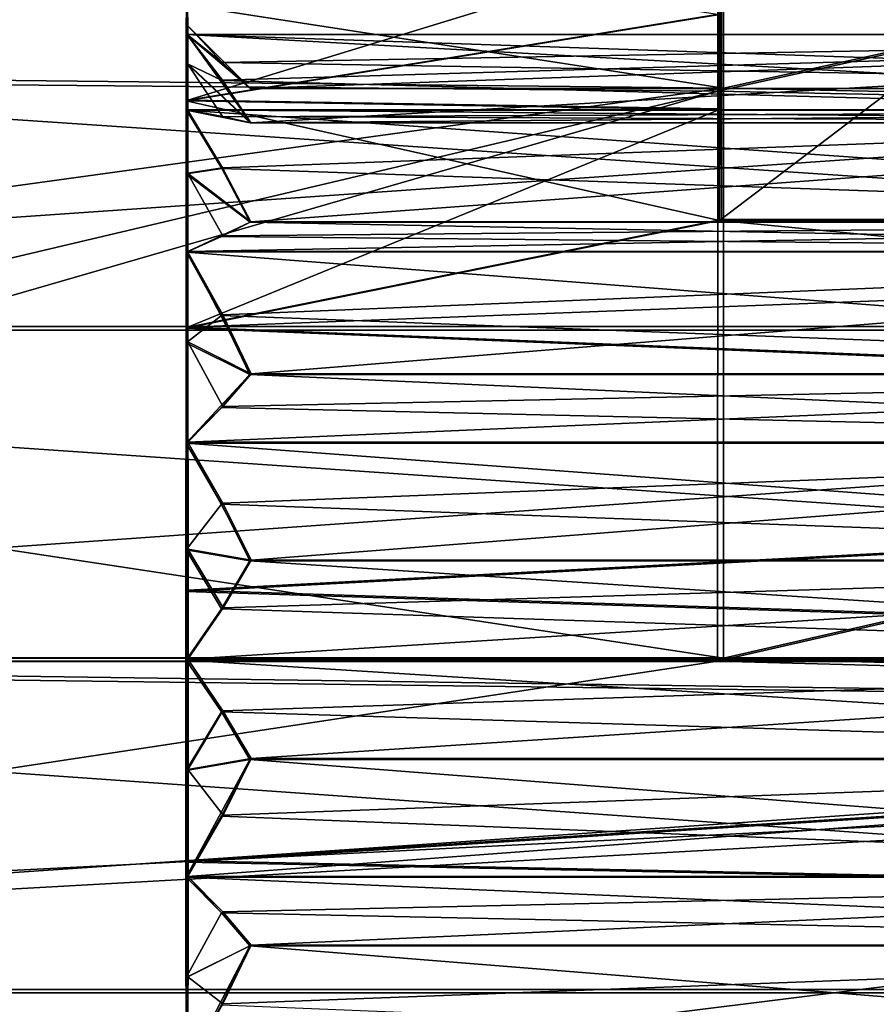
# Model space of a CAD drawing. Header units: millimetres. Extents: x -144 to 364, y -408 to 1133.
# Tile 156 of 256: x 118 to 125, y -3 to 5. Entities that reach past the tile are written whole.
import ezdxf

# ---------------------------------------------------------------- set-up
doc = ezdxf.new("R2010")
doc.units = ezdxf.units.MM
doc.header["$LTSCALE"] = 41.718519
for name, color, linetype in [('819', 7, 'CONTINUOUS'), ('820', 7, 'CONTINUOUS'), ('821', 7, 'CONTINUOUS'), ('822', 7, 'CONTINUOUS'), ('823', 7, 'CONTINUOUS'), ('825', 7, 'CONTINUOUS'), ('826', 7, 'CONTINUOUS'), ('834', 7, 'CONTINUOUS'), ('835', 7, 'CONTINUOUS'), ('836', 7, 'CONTINUOUS'), ('837', 7, 'CONTINUOUS'), ('838', 7, 'CONTINUOUS'), ('839', 7, 'CONTINUOUS'), ('840', 7, 'CONTINUOUS'), ('841', 7, 'CONTINUOUS'), ('842', 7, 'CONTINUOUS'), ('843', 7, 'CONTINUOUS'), ('844', 7, 'CONTINUOUS'), ('845', 7, 'CONTINUOUS'), ('846', 7, 'CONTINUOUS'), ('847', 7, 'CONTINUOUS'), ('848', 7, 'CONTINUOUS'), ('849', 7, 'CONTINUOUS'), ('850', 7, 'CONTINUOUS'), ('851', 7, 'CONTINUOUS'), ('852', 7, 'CONTINUOUS'), ('853', 7, 'CONTINUOUS'), ('854', 7, 'CONTINUOUS'), ('855', 7, 'CONTINUOUS'), ('856', 7, 'CONTINUOUS'), ('857', 7, 'CONTINUOUS'), ('858', 7, 'CONTINUOUS'), ('859', 7, 'CONTINUOUS'), ('866', 7, 'CONTINUOUS'), ('867', 7, 'CONTINUOUS'), ('873', 7, 'CONTINUOUS'), ('874', 7, 'CONTINUOUS'), ('965', 7, 'CONTINUOUS'), ('971', 7, 'CONTINUOUS'), ('972', 7, 'CONTINUOUS'), ('973', 7, 'CONTINUOUS'), ('974', 7, 'CONTINUOUS'), ('975', 7, 'CONTINUOUS'), ('976', 7, 'CONTINUOUS'), ('977', 7, 'CONTINUOUS'), ('978', 7, 'CONTINUOUS'), ('979', 7, 'CONTINUOUS'), ('980', 7, 'CONTINUOUS')]:
    doc.layers.add(name, color=color, linetype=linetype)

msp = doc.modelspace()

# ---------------------------------------------------------------- linework, layer by layer
at = {"layer": '819', "color": 7, "linetype": 'CONTINUOUS', "true_color": 0xaaaaaa}
for points in [[(123.645, 8.7054, 15.7555), (141.6452, 8.4533, 15.8694), (123.6471, 4.5012, 17.4288), (123.645, 8.7054, 15.7555)], [(123.605, 8.6836, -15.7662), (123.6029, 4.477, -17.4336), (141.6049, 8.4313, -15.9254), (123.605, 8.6836, -15.7662)], [(141.6452, 8.4533, 15.8694), (141.6472, 4.1295, 17.4978), (123.6471, 4.5012, 17.4288), (141.6452, 8.4533, 15.8694)], [(141.6049, 8.4313, -15.9254), (123.6029, 4.477, -17.4336), (141.6028, 4.1052, -17.5477), (141.6049, 8.4313, -15.9254)], [(141.6472, 4.1295, 17.4978), (123.6479, 0.0125, 18.0007), (123.6471, 4.5012, 17.4288), (141.6472, 4.1295, 17.4978)], [(123.6029, 4.477, -17.4336), (123.6022, -0.0125, -17.9993), (141.6028, 4.1052, -17.5477), (123.6029, 4.477, -17.4336)], [(141.6478, -0.466, 17.9718), (123.6479, 0.0125, 18.0007), (141.6472, 4.1295, 17.4978), (141.6478, -0.466, 17.9718)], [(141.6028, 4.1052, -17.5477), (123.6022, -0.0125, -17.9993), (141.6022, -0.4909, -18.0154), (141.6028, 4.1052, -17.5477)], [(104.6477, -2.337, 17.8724), (104.6479, 0.0125, 18.0248), (141.6478, -0.466, 17.9718), (104.6477, -2.337, 17.8724)], [(104.6479, 0.0125, 18.0248), (108.1479, 0.0125, 18.0203), (141.6478, -0.466, 17.9718), (104.6479, 0.0125, 18.0248)], [(108.1479, 0.0125, 18.0203), (123.6479, 0.0125, 18.0007), (141.6478, -0.466, 17.9718), (108.1479, 0.0125, 18.0203)], [(108.1022, -0.0125, -17.9796), (108.1024, -2.3618, -17.824), (123.6022, -0.0125, -17.9993), (108.1022, -0.0125, -17.9796)], [(123.6022, -0.0125, -17.9993), (108.1024, -2.3618, -17.824), (141.6022, -0.4909, -18.0154), (123.6022, -0.0125, -17.9993)], [(141.6469, -5.0305, 17.2606), (104.6477, -2.337, 17.8724), (141.6478, -0.466, 17.9718), (141.6469, -5.0305, 17.2606)], [(108.1024, -2.3618, -17.824), (108.103, -4.6708, -17.3631), (141.6022, -0.4909, -18.0154), (108.1024, -2.3618, -17.824)], [(141.6022, -0.4909, -18.0154), (108.103, -4.6708, -17.3631), (141.6031, -5.0544, -17.2979), (141.6022, -0.4909, -18.0154)], [(104.6471, -4.6467, 17.4147), (104.6477, -2.337, 17.8724), (141.6469, -5.0305, 17.2606), (104.6471, -4.6467, 17.4147)]]:
    msp.add_3dface(points, dxfattribs=at)
at = {"layer": '820', "color": 7, "linetype": 'CONTINUOUS', "true_color": 0xaaaaaa}
for points in [[(105.6504, 0.0139, 20.0235), (104.6502, -2.5968, 19.8555), (142.6745, 0.0139, 19.9766), (105.6504, 0.0139, 20.0235)], [(142.6745, 0.0139, 19.9766), (104.6502, -2.5968, 19.8555), (142.6743, -2.5968, 19.8073), (142.6745, 0.0139, 19.9766)], [(105.5999, -2.6243, -19.8035), (105.5997, -0.0139, -19.9765), (142.624, -2.6243, -19.8505), (105.5999, -2.6243, -19.8035)], [(142.624, -2.6243, -19.8505), (105.5997, -0.0139, -19.9765), (142.6238, -0.0139, -20.0234), (142.624, -2.6243, -19.8505)], [(104.6502, -2.5968, 19.8555), (104.6495, -5.1629, 19.3469), (142.6743, -2.5968, 19.8073), (104.6502, -2.5968, 19.8555)], [(142.6743, -2.5968, 19.8073), (104.6495, -5.1629, 19.3469), (142.6736, -5.163, 19.2987), (142.6743, -2.5968, 19.8073)], [(105.6005, -5.1898, -19.2914), (105.5999, -2.6243, -19.8035), (142.6246, -5.1898, -19.3383), (105.6005, -5.1898, -19.2914)], [(142.6246, -5.1898, -19.3383), (105.5999, -2.6243, -19.8035), (142.624, -2.6243, -19.8505), (142.6246, -5.1898, -19.3383)]]:
    msp.add_3dface(points, dxfattribs=at)
at = {"layer": '821', "color": 7, "linetype": 'CONTINUOUS', "true_color": 0xaaaaaa}
for points in [[(104.603, 4.6467, -17.3651), (123.605, 8.6836, -15.7662), (104.6053, 8.9892, -15.5699), (104.603, 4.6467, -17.3651)], [(108.1461, 6.8998, 16.6454), (123.645, 8.7054, 15.7555), (123.6471, 4.5012, 17.4288), (108.1461, 6.8998, 16.6454)], [(123.6029, 4.477, -17.4336), (123.605, 8.6836, -15.7662), (104.603, 4.6467, -17.3651), (123.6029, 4.477, -17.4336)], [(108.1471, 4.6708, 17.4038), (108.1461, 6.8998, 16.6454), (123.6471, 4.5012, 17.4288), (108.1471, 4.6708, 17.4038)], [(108.1477, 2.3618, 17.8647), (108.1471, 4.6708, 17.4038), (123.6471, 4.5012, 17.4288), (108.1477, 2.3618, 17.8647)], [(104.6022, -0.0125, -17.9752), (123.6029, 4.477, -17.4336), (104.603, 4.6467, -17.3651), (104.6022, -0.0125, -17.9752)], [(123.6479, 0.0125, 18.0007), (108.1477, 2.3618, 17.8647), (123.6471, 4.5012, 17.4288), (123.6479, 0.0125, 18.0007)], [(108.1022, -0.0125, -17.9796), (123.6029, 4.477, -17.4336), (104.6022, -0.0125, -17.9752), (108.1022, -0.0125, -17.9796)], [(108.1022, -0.0125, -17.9796), (123.6022, -0.0125, -17.9993), (123.6029, 4.477, -17.4336), (108.1022, -0.0125, -17.9796)], [(123.6479, 0.0125, 18.0007), (108.1479, 0.0125, 18.0203), (108.1477, 2.3618, 17.8647), (123.6479, 0.0125, 18.0007)]]:
    msp.add_3dface(points, dxfattribs=at)
at = {"layer": '822', "color": 7, "linetype": 'CONTINUOUS', "true_color": 0xaaaaaa}
for points in [[(104.5999, 2.5968, -19.8059), (104.6005, 5.163, -19.2973), (142.624, 2.5968, -19.8541), (104.5999, 2.5968, -19.8059)], [(142.624, 2.5968, -19.8541), (104.6005, 5.163, -19.2973), (142.6246, 5.163, -19.3455), (142.624, 2.5968, -19.8541)], [(105.6495, 5.1898, 19.3384), (105.6502, 2.6243, 19.8506), (142.6736, 5.1898, 19.2915), (105.6495, 5.1898, 19.3384)], [(142.6736, 5.1898, 19.2915), (105.6502, 2.6243, 19.8506), (142.6743, 2.6243, 19.8036), (142.6736, 5.1898, 19.2915)], [(142.6238, -0.0139, -20.0234), (105.5997, -0.0139, -19.9765), (104.5999, 2.5968, -19.8059), (142.6238, -0.0139, -20.0234)], [(142.6238, -0.0139, -20.0234), (104.5999, 2.5968, -19.8059), (142.624, 2.5968, -19.8541), (142.6238, -0.0139, -20.0234)], [(105.6502, 2.6243, 19.8506), (105.6504, 0.0139, 20.0235), (142.6743, 2.6243, 19.8036), (105.6502, 2.6243, 19.8506)], [(105.6504, 0.0139, 20.0235), (142.6745, 0.0139, 19.9766), (142.6743, 2.6243, 19.8036), (105.6504, 0.0139, 20.0235)]]:
    msp.add_3dface(points, dxfattribs=at)
at = {"layer": '823', "color": 7, "linetype": 'CONTINUOUS', "true_color": 0xaaaaaa}
for points in [[(123.6312, 4.3389, 4.8405), (123.632, 17.1429, 5.4888), (123.6302, 5.0876, 4.0462), (123.6312, 4.3389, 4.8405)], [(123.632, 3.4679, 5.4983), (123.632, 17.1429, 5.4888), (123.6312, 4.3389, 4.8405), (123.632, 3.4679, 5.4983)], [(123.618, 17.1353, -5.5112), (123.6181, 3.4603, -5.5017), (123.623, 15.7083, -1.5868), (123.618, 17.1353, -5.5112)], [(123.623, 15.7083, -1.5868), (123.6181, 3.4603, -5.5017), (123.6228, 14.9488, -1.7597), (123.623, 15.7083, -1.5868)], [(123.6181, 3.4603, -5.5017), (123.6228, 9.9488, -1.7562), (123.6228, 14.9488, -1.7597), (123.6181, 3.4603, -5.5017)], [(123.6228, 9.9488, -1.7562), (123.6181, 3.4603, -5.5017), (123.623, 9.1895, -1.5823), (123.6228, 9.9488, -1.7562)], [(123.6181, 3.4603, -5.5017), (123.6189, 4.3322, -4.8451), (123.623, 9.1895, -1.5823), (123.6181, 3.4603, -5.5017)], [(123.623, 9.1895, -1.5823), (123.6189, 4.3322, -4.8451), (123.6236, 8.5811, -1.0964), (123.623, 9.1895, -1.5823)], [(123.6189, 4.3322, -4.8451), (123.6199, 5.082, -4.0519), (123.6236, 8.5811, -1.0964), (123.6189, 4.3322, -4.8451)]]:
    msp.add_3dface(points, dxfattribs=at)
at = {"layer": '825', "color": 7, "linetype": 'CONTINUOUS', "true_color": 0xaaaaaa}
for points in [[(119.4211, 5.7153, -3.09), (119.419, 4.4015, -4.777), (119.4289, 5.7196, 3.0941), (119.4211, 5.7153, -3.09)], [(119.4289, 5.7196, 3.0941), (119.419, 4.4015, -4.777), (119.4239, 4.9234, -0.8656), (119.4289, 5.7196, 3.0941)], [(119.425, 4.9999, 0.0026), (119.4289, 5.7196, 3.0941), (119.4239, 4.9234, -0.8656), (119.425, 4.9999, 0.0026)], [(119.4261, 4.9246, 0.8708), (119.4289, 5.7196, 3.0941), (119.425, 4.9999, 0.0026), (119.4261, 4.9246, 0.8708)], [(119.4272, 4.6996, 1.7128), (119.4289, 5.7196, 3.0941), (119.4261, 4.9246, 0.8708), (119.4272, 4.6996, 1.7128)], [(119.4311, 4.4081, 4.7829), (119.4289, 5.7196, 3.0941), (119.4272, 4.6996, 1.7128), (119.4311, 4.4081, 4.7829)], [(119.4239, 4.9234, -0.8656), (119.419, 4.4015, -4.777), (119.4229, 4.6972, -1.7073), (119.4239, 4.9234, -0.8656)], [(119.4229, 4.6972, -1.7073), (119.419, 4.4015, -4.777), (119.4219, 4.3283, -2.4969), (119.4229, 4.6972, -1.7073)], [(119.4282, 4.3318, 2.503), (119.4311, 4.4081, 4.7829), (119.4272, 4.6996, 1.7128), (119.4282, 4.3318, 2.503)], [(119.419, 4.4015, -4.777), (119.4175, 2.6111, -5.9465), (119.4219, 4.3283, -2.4969), (119.419, 4.4015, -4.777)], [(119.4291, 3.8324, 3.2172), (119.4311, 4.4081, 4.7829), (119.4282, 4.3318, 2.503), (119.4291, 3.8324, 3.2172)], [(119.4299, 3.2165, 3.834), (119.4311, 4.4081, 4.7829), (119.4291, 3.8324, 3.2172), (119.4299, 3.2165, 3.834)], [(119.4326, 2.6194, 5.9549), (119.4311, 4.4081, 4.7829), (119.4299, 3.2165, 3.834), (119.4326, 2.6194, 5.9549)], [(119.4219, 4.3283, -2.4969), (119.4175, 2.6111, -5.9465), (119.421, 3.8279, -3.2105), (119.4219, 4.3283, -2.4969)], [(119.421, 3.8279, -3.2105), (119.4175, 2.6111, -5.9465), (119.4202, 3.2112, -3.8264), (119.421, 3.8279, -3.2105)], [(119.4202, 3.2112, -3.8264), (119.4175, 2.6111, -5.9465), (119.4195, 2.497, -4.3258), (119.4202, 3.2112, -3.8264)], [(119.4305, 2.503, 4.3343), (119.4326, 2.6194, 5.9549), (119.4299, 3.2165, 3.834), (119.4305, 2.503, 4.3343)], [(119.4175, 2.6111, -5.9465), (119.4168, 0.5379, -6.4717), (119.4195, 2.497, -4.3258), (119.4175, 2.6111, -5.9465)], [(119.431, 1.7133, 4.7032), (119.4326, 2.6194, 5.9549), (119.4305, 2.503, 4.3343), (119.431, 1.7133, 4.7032)], [(119.4313, 0.8716, 4.9294), (119.4326, 2.6194, 5.9549), (119.431, 1.7133, 4.7032), (119.4313, 0.8716, 4.9294)], [(119.4332, 0.5469, 6.483), (119.4326, 2.6194, 5.9549), (119.4313, 0.8716, 4.9294), (119.4332, 0.5469, 6.483)], [(119.4195, 2.497, -4.3258), (119.4168, 0.5379, -6.4717), (119.4191, 1.7068, -4.6935), (119.4195, 2.497, -4.3258)], [(119.4191, 1.7068, -4.6935), (119.4168, 0.5379, -6.4717), (119.4188, 0.8648, -4.9185), (119.4191, 1.7068, -4.6935)], [(119.4168, 0.5379, -6.4717), (119.4187, -0.0035, -4.9939), (119.4188, 0.8648, -4.9185), (119.4168, 0.5379, -6.4717)], [(119.4314, 0.0035, 5.0059), (119.4332, 0.5469, 6.483), (119.4313, 0.8716, 4.9294), (119.4314, 0.0035, 5.0059)], [(119.433, -1.5844, 6.3099), (119.4332, 0.5469, 6.483), (119.4313, -0.8648, 4.9306), (119.433, -1.5844, 6.3099)], [(119.4313, -0.8648, 4.9306), (119.4332, 0.5469, 6.483), (119.4314, 0.0035, 5.0059), (119.4313, -0.8648, 4.9306)], [(119.4168, 0.5379, -6.4717), (119.417, -1.5932, -6.2957), (119.4187, -0.0035, -4.9939), (119.4168, 0.5379, -6.4717)], [(119.4187, -0.0035, -4.9939), (119.417, -1.5932, -6.2957), (119.4188, -0.8716, -4.9173), (119.4187, -0.0035, -4.9939)], [(119.4188, -0.8716, -4.9173), (119.417, -1.5932, -6.2957), (119.4191, -1.7133, -4.6912), (119.4188, -0.8716, -4.9173)], [(119.431, -1.7068, 4.7056), (119.433, -1.5844, 6.3099), (119.4313, -0.8648, 4.9306), (119.431, -1.7068, 4.7056)], [(119.417, -1.5932, -6.2957), (119.4181, -3.5518, -5.4378), (119.4191, -1.7133, -4.6912), (119.417, -1.5932, -6.2957)], [(119.4319, -3.5442, 5.4547), (119.433, -1.5844, 6.3099), (119.4299, -3.2112, 3.8384), (119.4319, -3.5442, 5.4547)], [(119.4299, -3.2112, 3.8384), (119.433, -1.5844, 6.3099), (119.4305, -2.497, 4.3378), (119.4299, -3.2112, 3.8384)], [(119.4305, -2.497, 4.3378), (119.433, -1.5844, 6.3099), (119.431, -1.7068, 4.7056), (119.4305, -2.497, 4.3378)], [(119.4191, -1.7133, -4.6912), (119.4181, -3.5518, -5.4378), (119.4195, -2.503, -4.3223), (119.4191, -1.7133, -4.6912)], [(119.4195, -2.503, -4.3223), (119.4181, -3.5518, -5.4378), (119.4202, -3.2165, -3.8219), (119.4195, -2.503, -4.3223)]]:
    msp.add_3dface(points, dxfattribs=at)
at = {"layer": '826', "color": 7, "linetype": 'CONTINUOUS', "true_color": 0xaaaaaa}
for points in [[(123.6199, 5.082, -4.0519), (119.419, 4.4015, -4.777), (119.4211, 5.7153, -3.09), (123.6199, 5.082, -4.0519)], [(123.629, 5.6928, 3.1379), (119.4289, 5.7196, 3.0941), (119.4311, 4.4081, 4.7829), (123.629, 5.6928, 3.1379)], [(123.6302, 5.0876, 4.0462), (123.629, 5.6928, 3.1379), (119.4311, 4.4081, 4.7829), (123.6302, 5.0876, 4.0462)], [(123.6199, 5.082, -4.0519), (123.6189, 4.3322, -4.8451), (119.419, 4.4015, -4.777), (123.6199, 5.082, -4.0519)], [(123.6312, 4.3389, 4.8405), (123.6302, 5.0876, 4.0462), (119.4311, 4.4081, 4.7829), (123.6312, 4.3389, 4.8405)], [(123.6181, 3.4603, -5.5017), (119.4175, 2.6111, -5.9465), (119.419, 4.4015, -4.777), (123.6181, 3.4603, -5.5017)], [(123.6189, 4.3322, -4.8451), (123.6181, 3.4603, -5.5017), (119.419, 4.4015, -4.777), (123.6189, 4.3322, -4.8451)], [(123.6312, 4.3389, 4.8405), (119.4311, 4.4081, 4.7829), (119.4326, 2.6194, 5.9549), (123.6312, 4.3389, 4.8405)], [(123.632, 3.4679, 5.4983), (123.6312, 4.3389, 4.8405), (119.4326, 2.6194, 5.9549), (123.632, 3.4679, 5.4983)], [(119.4175, 2.6111, -5.9465), (123.6181, 3.4603, -5.5017), (141.6171, 1.7173, -6.2912), (119.4175, 2.6111, -5.9465)], [(123.632, 3.4679, 5.4983), (119.4326, 2.6194, 5.9549), (141.632, 3.4679, 5.4755), (123.632, 3.4679, 5.4983)], [(141.632, 3.4679, 5.4755), (119.4326, 2.6194, 5.9549), (141.633, 1.7259, 6.2445), (141.632, 3.4679, 5.4755)], [(141.6171, 1.7173, -6.2912), (123.6181, 3.4603, -5.5017), (141.618, 3.4603, -5.5245), (141.6171, 1.7173, -6.2912)], [(119.4168, 0.5379, -6.4717), (119.4175, 2.6111, -5.9465), (141.6171, 1.7173, -6.2912), (119.4168, 0.5379, -6.4717)], [(119.4326, 2.6194, 5.9549), (119.4332, 0.5469, 6.483), (141.633, 1.7259, 6.2445), (119.4326, 2.6194, 5.9549)], [(141.6168, -0.1729, -6.5198), (119.4168, 0.5379, -6.4717), (141.6171, 1.7173, -6.2912), (141.6168, -0.1729, -6.5198)], [(141.633, 1.7259, 6.2445), (119.4332, 0.5469, 6.483), (141.6333, -0.1639, 6.4758), (141.633, 1.7259, 6.2445)], [(119.4332, 0.5469, 6.483), (119.433, -1.5844, 6.3099), (141.6333, -0.1639, 6.4758), (119.4332, 0.5469, 6.483)], [(119.417, -1.5932, -6.2957), (119.4168, 0.5379, -6.4717), (141.6168, -0.1729, -6.5198), (119.417, -1.5932, -6.2957)], [(141.6172, -2.0486, -6.1908), (119.417, -1.5932, -6.2957), (141.6168, -0.1729, -6.5198), (141.6172, -2.0486, -6.1908)], [(141.6333, -0.1639, 6.4758), (119.433, -1.5844, 6.3099), (141.6328, -2.0401, 6.1494), (141.6333, -0.1639, 6.4758)], [(119.4181, -3.5518, -5.4378), (119.417, -1.5932, -6.2957), (141.6172, -2.0486, -6.1908), (119.4181, -3.5518, -5.4378)], [(119.433, -1.5844, 6.3099), (119.4319, -3.5442, 5.4547), (141.6328, -2.0401, 6.1494), (119.433, -1.5844, 6.3099)], [(141.6183, -3.7481, -5.3326), (119.4181, -3.5518, -5.4378), (141.6172, -2.0486, -6.1908), (141.6183, -3.7481, -5.3326)], [(141.6328, -2.0401, 6.1494), (119.4319, -3.5442, 5.4547), (141.6318, -3.7408, 5.2936), (141.6328, -2.0401, 6.1494)]]:
    msp.add_3dface(points, dxfattribs=at)
at = {"layer": '834', "color": 7, "linetype": 'CONTINUOUS', "true_color": 0xaaaaaa}
for points in [[(119.4299, -3.2112, 3.8384), (131.93, -2.2473, 3.8888), (131.9299, -3.2113, 3.8226), (119.4299, -3.2112, 3.8384)], [(131.93, -2.2473, 3.8888), (119.4299, -3.2112, 3.8384), (119.7076, -2.7106, 3.8725), (131.93, -2.2473, 3.8888)], [(119.9299, -2.2473, 3.9041), (131.93, -2.2473, 3.8888), (119.7076, -2.7106, 3.8725), (119.9299, -2.2473, 3.9041)]]:
    msp.add_3dface(points, dxfattribs=at)
at = {"layer": '835', "color": 7, "linetype": 'CONTINUOUS', "true_color": 0xaaaaaa}
for points in [[(119.431, -1.7068, 4.7056), (131.931, -1.7068, 4.6898), (119.7075, -1.9868, 4.2904), (119.431, -1.7068, 4.7056)], [(131.931, -1.7068, 4.6898), (119.9299, -2.2473, 3.9041), (119.7075, -1.9868, 4.2904), (131.931, -1.7068, 4.6898)], [(131.93, -2.2473, 3.8888), (119.9299, -2.2473, 3.9041), (131.931, -1.7068, 4.6898), (131.93, -2.2473, 3.8888)]]:
    msp.add_3dface(points, dxfattribs=at)
at = {"layer": '836', "color": 7, "linetype": 'CONTINUOUS', "true_color": 0xaaaaaa}
for points in [[(119.431, -1.7068, 4.7056), (131.9306, -0.7783, 4.4223), (131.931, -1.7068, 4.6898), (119.431, -1.7068, 4.7056)], [(131.9306, -0.7783, 4.4223), (119.431, -1.7068, 4.7056), (119.7085, -1.2246, 4.5664), (131.9306, -0.7783, 4.4223)], [(119.9306, -0.7783, 4.4376), (131.9306, -0.7783, 4.4223), (119.7085, -1.2246, 4.5664), (119.9306, -0.7783, 4.4376)]]:
    msp.add_3dface(points, dxfattribs=at)
at = {"layer": '837', "color": 7, "linetype": 'CONTINUOUS', "true_color": 0xaaaaaa}
for points in [[(119.4314, 0.0035, 5.0059), (131.9314, 0.0035, 4.9902), (119.708, -0.4016, 4.7115), (119.4314, 0.0035, 5.0059)], [(131.9314, 0.0035, 4.9902), (119.9306, -0.7783, 4.4376), (119.708, -0.4016, 4.7115), (131.9314, 0.0035, 4.9902)], [(131.9314, 0.0035, 4.9902), (131.9306, -0.7783, 4.4223), (119.9306, -0.7783, 4.4376), (131.9314, 0.0035, 4.9902)]]:
    msp.add_3dface(points, dxfattribs=at)
at = {"layer": '838', "color": 7, "linetype": 'CONTINUOUS', "true_color": 0xaaaaaa}
for points in [[(119.4314, 0.0035, 5.0059), (131.9306, 0.7845, 4.4213), (131.9314, 0.0035, 4.9902), (119.4314, 0.0035, 5.0059)], [(131.9306, 0.7845, 4.4213), (119.4314, 0.0035, 5.0059), (119.7086, 0.4091, 4.7102), (131.9306, 0.7845, 4.4213)], [(119.9306, 0.7845, 4.4365), (131.9306, 0.7845, 4.4213), (119.7086, 0.4091, 4.7102), (119.9306, 0.7845, 4.4365)]]:
    msp.add_3dface(points, dxfattribs=at)
at = {"layer": '839', "color": 7, "linetype": 'CONTINUOUS', "true_color": 0xaaaaaa}
for points in [[(119.431, 1.7133, 4.7032), (131.931, 1.7134, 4.6874), (119.7078, 1.2321, 4.565), (119.431, 1.7133, 4.7032)], [(131.931, 1.7134, 4.6874), (119.9306, 0.7845, 4.4365), (119.7078, 1.2321, 4.565), (131.931, 1.7134, 4.6874)], [(131.9306, 0.7845, 4.4213), (119.9306, 0.7845, 4.4365), (131.931, 1.7134, 4.6874), (131.9306, 0.7845, 4.4213)]]:
    msp.add_3dface(points, dxfattribs=at)
at = {"layer": '840', "color": 7, "linetype": 'CONTINUOUS', "true_color": 0xaaaaaa}
for points in [[(119.431, 1.7133, 4.7032), (131.93, 2.2527, 3.8857), (131.931, 1.7134, 4.6874), (119.431, 1.7133, 4.7032)], [(131.93, 2.2527, 3.8857), (119.431, 1.7133, 4.7032), (119.7081, 1.9935, 4.2865), (131.93, 2.2527, 3.8857)], [(119.9299, 2.2527, 3.9009), (131.93, 2.2527, 3.8857), (119.7081, 1.9935, 4.2865), (119.9299, 2.2527, 3.9009)]]:
    msp.add_3dface(points, dxfattribs=at)
at = {"layer": '841', "color": 7, "linetype": 'CONTINUOUS', "true_color": 0xaaaaaa}
for points in [[(119.4299, 3.2165, 3.834), (131.9299, 3.2166, 3.8182), (119.7069, 2.7172, 3.8687), (119.4299, 3.2165, 3.834)], [(131.9299, 3.2166, 3.8182), (119.9299, 2.2527, 3.9009), (119.7069, 2.7172, 3.8687), (131.9299, 3.2166, 3.8182)], [(131.93, 2.2527, 3.8857), (119.9299, 2.2527, 3.9009), (131.9299, 3.2166, 3.8182), (131.93, 2.2527, 3.8857)]]:
    msp.add_3dface(points, dxfattribs=at)
at = {"layer": '842', "color": 7, "linetype": 'CONTINUOUS', "true_color": 0xaaaaaa}
for points in [[(119.4299, 3.2165, 3.834), (131.9287, 3.4492, 2.8803), (131.9299, 3.2166, 3.8182), (119.4299, 3.2165, 3.834)], [(131.9287, 3.4492, 2.8803), (119.4299, 3.2165, 3.834), (119.7069, 3.3374, 3.3466), (131.9287, 3.4492, 2.8803)], [(119.9286, 3.4492, 2.8955), (131.9287, 3.4492, 2.8803), (119.7069, 3.3374, 3.3466), (119.9286, 3.4492, 2.8955)]]:
    msp.add_3dface(points, dxfattribs=at)
at = {"layer": '843', "color": 7, "linetype": 'CONTINUOUS', "true_color": 0xaaaaaa}
for points in [[(119.4282, 4.3318, 2.503), (131.9282, 4.3319, 2.4872), (119.7054, 3.8746, 2.7064), (119.4282, 4.3318, 2.503)], [(131.9282, 4.3319, 2.4872), (119.9286, 3.4492, 2.8955), (119.7054, 3.8746, 2.7064), (131.9282, 4.3319, 2.4872)], [(131.9287, 3.4492, 2.8803), (119.9286, 3.4492, 2.8955), (131.9282, 4.3319, 2.4872), (131.9287, 3.4492, 2.8803)]]:
    msp.add_3dface(points, dxfattribs=at)
at = {"layer": '844', "color": 7, "linetype": 'CONTINUOUS', "true_color": 0xaaaaaa}
for points in [[(119.4282, 4.3318, 2.503), (131.927, 4.2297, 1.5263), (131.9282, 4.3319, 2.4872), (119.4282, 4.3318, 2.503)], [(131.927, 4.2297, 1.5263), (119.4282, 4.3318, 2.503), (119.7052, 4.2788, 2.0036), (131.927, 4.2297, 1.5263)], [(119.9269, 4.2297, 1.5415), (131.927, 4.2297, 1.5263), (119.7052, 4.2788, 2.0036), (119.9269, 4.2297, 1.5415)]]:
    msp.add_3dface(points, dxfattribs=at)
at = {"layer": '845', "color": 7, "linetype": 'CONTINUOUS', "true_color": 0xaaaaaa}
for points in [[(119.4261, 4.9246, 0.8708), (131.9261, 4.9246, 0.855), (119.7036, 4.5646, 1.2183), (119.4261, 4.9246, 0.8708)], [(131.9261, 4.9246, 0.855), (119.9269, 4.2297, 1.5415), (119.7036, 4.5646, 1.2183), (131.9261, 4.9246, 0.855)], [(131.927, 4.2297, 1.5263), (119.9269, 4.2297, 1.5415), (131.9261, 4.9246, 0.855), (131.927, 4.2297, 1.5263)]]:
    msp.add_3dface(points, dxfattribs=at)
at = {"layer": '846', "color": 7, "linetype": 'CONTINUOUS', "true_color": 0xaaaaaa}
for points in [[(119.4261, 4.9246, 0.8708), (131.925, 4.5, -0.0129), (131.9261, 4.9246, 0.855), (119.4261, 4.9246, 0.8708)], [(131.925, 4.5, -0.0129), (119.4261, 4.9246, 0.8708), (119.7032, 4.7041, 0.4197), (131.925, 4.5, -0.0129)], [(119.9249, 4.5, 0.0023), (131.925, 4.5, -0.0129), (119.7032, 4.7041, 0.4197), (119.9249, 4.5, 0.0023)]]:
    msp.add_3dface(points, dxfattribs=at)
at = {"layer": '847', "color": 7, "linetype": 'CONTINUOUS', "true_color": 0xaaaaaa}
for points in [[(119.4239, 4.9234, -0.8656), (131.9239, 4.9234, -0.8815), (119.7015, 4.7041, -0.416), (119.4239, 4.9234, -0.8656)], [(131.9239, 4.9234, -0.8815), (119.9249, 4.5, 0.0023), (119.7015, 4.7041, -0.416), (131.9239, 4.9234, -0.8815)], [(131.925, 4.5, -0.0129), (119.9249, 4.5, 0.0023), (131.9239, 4.9234, -0.8815), (131.925, 4.5, -0.0129)]]:
    msp.add_3dface(points, dxfattribs=at)
at = {"layer": '848', "color": 7, "linetype": 'CONTINUOUS', "true_color": 0xaaaaaa}
for points in [[(119.4239, 4.9234, -0.8656), (131.9231, 4.2275, -1.5518), (131.9239, 4.9234, -0.8815), (119.4239, 4.9234, -0.8656)], [(131.9231, 4.2275, -1.5518), (119.4239, 4.9234, -0.8656), (119.7011, 4.562, -1.2142), (131.9231, 4.2275, -1.5518)], [(119.923, 4.2276, -1.5366), (131.9231, 4.2275, -1.5518), (119.7011, 4.562, -1.2142), (119.923, 4.2276, -1.5366)]]:
    msp.add_3dface(points, dxfattribs=at)
at = {"layer": '849', "color": 7, "linetype": 'CONTINUOUS', "true_color": 0xaaaaaa}
for points in [[(119.4219, 4.3283, -2.4969), (131.9218, 4.3284, -2.5128), (119.6995, 4.2762, -1.9995), (119.4219, 4.3283, -2.4969)], [(131.9218, 4.3284, -2.5128), (119.923, 4.2276, -1.5366), (119.6995, 4.2762, -1.9995), (131.9218, 4.3284, -2.5128)], [(131.9231, 4.2275, -1.5518), (119.923, 4.2276, -1.5366), (131.9218, 4.3284, -2.5128), (131.9231, 4.2275, -1.5518)]]:
    msp.add_3dface(points, dxfattribs=at)
at = {"layer": '850', "color": 7, "linetype": 'CONTINUOUS', "true_color": 0xaaaaaa}
for points in [[(119.4219, 4.3283, -2.4969), (131.9214, 3.4452, -2.9048), (131.9218, 4.3284, -2.5128), (119.4219, 4.3283, -2.4969)], [(131.9214, 3.4452, -2.9048), (119.4219, 4.3283, -2.4969), (119.6992, 3.8697, -2.7009), (131.9214, 3.4452, -2.9048)], [(119.9213, 3.4452, -2.8895), (131.9214, 3.4452, -2.9048), (119.6992, 3.8697, -2.7009), (119.9213, 3.4452, -2.8895)]]:
    msp.add_3dface(points, dxfattribs=at)
at = {"layer": '851', "color": 7, "linetype": 'CONTINUOUS', "true_color": 0xaaaaaa}
for points in [[(131.9202, 3.2113, -3.8423), (119.9213, 3.4452, -2.8895), (119.6978, 3.3325, -3.3411), (131.9202, 3.2113, -3.8423)], [(131.9214, 3.4452, -2.9048), (119.9213, 3.4452, -2.8895), (131.9202, 3.2113, -3.8423), (131.9214, 3.4452, -2.9048)], [(119.4202, 3.2112, -3.8264), (131.9202, 3.2113, -3.8423), (119.6978, 3.3325, -3.3411), (119.4202, 3.2112, -3.8264)]]:
    msp.add_3dface(points, dxfattribs=at)
at = {"layer": '852', "color": 7, "linetype": 'CONTINUOUS', "true_color": 0xaaaaaa}
for points in [[(119.4202, 3.2112, -3.8264), (131.9201, 2.2473, -3.9085), (131.9202, 3.2113, -3.8423), (119.4202, 3.2112, -3.8264)], [(131.9201, 2.2473, -3.9085), (119.4202, 3.2112, -3.8264), (119.6978, 2.7106, -3.8612), (131.9201, 2.2473, -3.9085)], [(119.92, 2.2473, -3.8933), (131.9201, 2.2473, -3.9085), (119.6978, 2.7106, -3.8612), (119.92, 2.2473, -3.8933)]]:
    msp.add_3dface(points, dxfattribs=at)
at = {"layer": '853', "color": 7, "linetype": 'CONTINUOUS', "true_color": 0xaaaaaa}
for points in [[(131.9191, 1.7068, -4.7095), (119.92, 2.2473, -3.8933), (119.6966, 1.9868, -4.279), (131.9191, 1.7068, -4.7095)], [(131.9201, 2.2473, -3.9085), (119.92, 2.2473, -3.8933), (131.9191, 1.7068, -4.7095), (131.9201, 2.2473, -3.9085)], [(119.4191, 1.7068, -4.6935), (131.9191, 1.7068, -4.7095), (119.6966, 1.9868, -4.279), (119.4191, 1.7068, -4.6935)]]:
    msp.add_3dface(points, dxfattribs=at)
at = {"layer": '854', "color": 7, "linetype": 'CONTINUOUS', "true_color": 0xaaaaaa}
for points in [[(119.4191, 1.7068, -4.6935), (131.9194, 0.7783, -4.442), (131.9191, 1.7068, -4.7095), (119.4191, 1.7068, -4.6935)], [(131.9194, 0.7783, -4.442), (119.4191, 1.7068, -4.6935), (119.6969, 1.2246, -4.5551), (131.9194, 0.7783, -4.442)], [(119.9193, 0.7783, -4.4268), (131.9194, 0.7783, -4.442), (119.6969, 1.2246, -4.5551), (119.9193, 0.7783, -4.4268)]]:
    msp.add_3dface(points, dxfattribs=at)
at = {"layer": '855', "color": 7, "linetype": 'CONTINUOUS', "true_color": 0xaaaaaa}
for points in [[(131.9187, -0.0035, -5.0098), (119.9193, 0.7783, -4.4268), (119.6961, 0.4016, -4.7001), (131.9187, -0.0035, -5.0098)], [(131.9194, 0.7783, -4.442), (119.9193, 0.7783, -4.4268), (131.9187, -0.0035, -5.0098), (131.9194, 0.7783, -4.442)], [(119.4187, -0.0035, -4.9939), (131.9187, -0.0035, -5.0098), (119.6961, 0.4016, -4.7001), (119.4187, -0.0035, -4.9939)]]:
    msp.add_3dface(points, dxfattribs=at)
at = {"layer": '856', "color": 7, "linetype": 'CONTINUOUS', "true_color": 0xaaaaaa}
for points in [[(119.4187, -0.0035, -4.9939), (131.9194, -0.7845, -4.4409), (131.9187, -0.0035, -5.0098), (119.4187, -0.0035, -4.9939)], [(131.9194, -0.7845, -4.4409), (119.4187, -0.0035, -4.9939), (119.6967, -0.4091, -4.6988), (131.9194, -0.7845, -4.4409)], [(119.9193, -0.7845, -4.4257), (131.9194, -0.7845, -4.4409), (119.6967, -0.4091, -4.6988), (119.9193, -0.7845, -4.4257)]]:
    msp.add_3dface(points, dxfattribs=at)
at = {"layer": '857', "color": 7, "linetype": 'CONTINUOUS', "true_color": 0xaaaaaa}
for points in [[(131.9191, -1.7134, -4.7071), (119.9193, -0.7845, -4.4257), (119.6962, -1.2321, -4.5537), (131.9191, -1.7134, -4.7071)], [(131.9194, -0.7845, -4.4409), (119.9193, -0.7845, -4.4257), (131.9191, -1.7134, -4.7071), (131.9194, -0.7845, -4.4409)], [(119.4191, -1.7133, -4.6912), (131.9191, -1.7134, -4.7071), (119.6962, -1.2321, -4.5537), (119.4191, -1.7133, -4.6912)]]:
    msp.add_3dface(points, dxfattribs=at)
at = {"layer": '858', "color": 7, "linetype": 'CONTINUOUS', "true_color": 0xaaaaaa}
for points in [[(119.4191, -1.7133, -4.6912), (131.9201, -2.2527, -3.9054), (131.9191, -1.7134, -4.7071), (119.4191, -1.7133, -4.6912)], [(131.9201, -2.2527, -3.9054), (119.4191, -1.7133, -4.6912), (119.6972, -1.9935, -4.2752), (131.9201, -2.2527, -3.9054)], [(119.92, -2.2527, -3.8902), (131.9201, -2.2527, -3.9054), (119.6972, -1.9935, -4.2752), (119.92, -2.2527, -3.8902)]]:
    msp.add_3dface(points, dxfattribs=at)
at = {"layer": '859', "color": 7, "linetype": 'CONTINUOUS', "true_color": 0xaaaaaa}
for points in [[(131.9202, -3.2166, -3.8378), (119.92, -2.2527, -3.8902), (119.6971, -2.7172, -3.8573), (131.9202, -3.2166, -3.8378)], [(131.9201, -2.2527, -3.9054), (119.92, -2.2527, -3.8902), (131.9202, -3.2166, -3.8378), (131.9201, -2.2527, -3.9054)]]:
    msp.add_3dface(points, dxfattribs=at)
at = {"layer": '866', "color": 7, "linetype": 'CONTINUOUS', "true_color": 0xaaaaaa}
for points in [[(119.4187, -0.0035, -4.9939), (119.4188, -0.8716, -4.9173), (119.6967, -0.4091, -4.6988), (119.4187, -0.0035, -4.9939)], [(119.4188, -0.8716, -4.9173), (119.9193, -0.7845, -4.4257), (119.6967, -0.4091, -4.6988), (119.4188, -0.8716, -4.9173)], [(119.4188, -0.8716, -4.9173), (119.4191, -1.7133, -4.6912), (119.9193, -0.7845, -4.4257), (119.4188, -0.8716, -4.9173)], [(119.9193, -0.7845, -4.4257), (119.4191, -1.7133, -4.6912), (119.6962, -1.2321, -4.5537), (119.9193, -0.7845, -4.4257)]]:
    msp.add_3dface(points, dxfattribs=at)
at = {"layer": '867', "color": 7, "linetype": 'CONTINUOUS', "true_color": 0xaaaaaa}
for points in [[(119.4313, 0.8716, 4.9294), (119.431, 1.7133, 4.7032), (119.9306, 0.7845, 4.4365), (119.4313, 0.8716, 4.9294)], [(119.9306, 0.7845, 4.4365), (119.431, 1.7133, 4.7032), (119.7078, 1.2321, 4.565), (119.9306, 0.7845, 4.4365)], [(119.4314, 0.0035, 5.0059), (119.4313, 0.8716, 4.9294), (119.7086, 0.4091, 4.7102), (119.4314, 0.0035, 5.0059)], [(119.4313, 0.8716, 4.9294), (119.9306, 0.7845, 4.4365), (119.7086, 0.4091, 4.7102), (119.4313, 0.8716, 4.9294)]]:
    msp.add_3dface(points, dxfattribs=at)
at = {"layer": '873', "color": 7, "linetype": 'CONTINUOUS', "true_color": 0xaaaaaa}
for points in [[(123.618, 17.1353, -5.5112), (141.618, 17.1353, -5.534), (123.6181, 3.4603, -5.5017), (123.618, 17.1353, -5.5112)], [(123.6181, 3.4603, -5.5017), (141.618, 17.1353, -5.534), (141.618, 3.4603, -5.5245), (123.6181, 3.4603, -5.5017)]]:
    msp.add_3dface(points, dxfattribs=at)
at = {"layer": '874', "color": 7, "linetype": 'CONTINUOUS', "true_color": 0xaaaaaa}
for points in [[(141.632, 17.1429, 5.466), (123.632, 17.1429, 5.4888), (141.632, 3.4679, 5.4755), (141.632, 17.1429, 5.466)], [(123.632, 17.1429, 5.4888), (123.632, 3.4679, 5.4983), (141.632, 3.4679, 5.4755), (123.632, 17.1429, 5.4888)]]:
    msp.add_3dface(points, dxfattribs=at)
at = {"layer": '965', "color": 7, "linetype": 'CONTINUOUS', "true_color": 0xaaaaaa}
for points in [[(119.4191, -1.7133, -4.6912), (119.4195, -2.503, -4.3223), (119.6972, -1.9935, -4.2752), (119.4191, -1.7133, -4.6912)], [(119.4195, -2.503, -4.3223), (119.92, -2.2527, -3.8902), (119.6972, -1.9935, -4.2752), (119.4195, -2.503, -4.3223)], [(119.4195, -2.503, -4.3223), (119.4202, -3.2165, -3.8219), (119.92, -2.2527, -3.8902), (119.4195, -2.503, -4.3223)], [(119.92, -2.2527, -3.8902), (119.4202, -3.2165, -3.8219), (119.6971, -2.7172, -3.8573), (119.92, -2.2527, -3.8902)]]:
    msp.add_3dface(points, dxfattribs=at)
at = {"layer": '971', "color": 7, "linetype": 'CONTINUOUS', "true_color": 0xaaaaaa}
for points in [[(119.4305, -2.497, 4.3378), (119.431, -1.7068, 4.7056), (119.9299, -2.2473, 3.9041), (119.4305, -2.497, 4.3378)], [(119.9299, -2.2473, 3.9041), (119.431, -1.7068, 4.7056), (119.7075, -1.9868, 4.2904), (119.9299, -2.2473, 3.9041)], [(119.4305, -2.497, 4.3378), (119.9299, -2.2473, 3.9041), (119.7076, -2.7106, 3.8725), (119.4305, -2.497, 4.3378)], [(119.4299, -3.2112, 3.8384), (119.4305, -2.497, 4.3378), (119.7076, -2.7106, 3.8725), (119.4299, -3.2112, 3.8384)]]:
    msp.add_3dface(points, dxfattribs=at)
at = {"layer": '972', "color": 7, "linetype": 'CONTINUOUS', "true_color": 0xaaaaaa}
for points in [[(119.4313, -0.8648, 4.9306), (119.4314, 0.0035, 5.0059), (119.708, -0.4016, 4.7115), (119.4313, -0.8648, 4.9306)], [(119.9306, -0.7783, 4.4376), (119.4313, -0.8648, 4.9306), (119.708, -0.4016, 4.7115), (119.9306, -0.7783, 4.4376)], [(119.4313, -0.8648, 4.9306), (119.9306, -0.7783, 4.4376), (119.7085, -1.2246, 4.5664), (119.4313, -0.8648, 4.9306)], [(119.431, -1.7068, 4.7056), (119.4313, -0.8648, 4.9306), (119.7085, -1.2246, 4.5664), (119.431, -1.7068, 4.7056)]]:
    msp.add_3dface(points, dxfattribs=at)
at = {"layer": '973', "color": 7, "linetype": 'CONTINUOUS', "true_color": 0xaaaaaa}
for points in [[(119.4305, 2.503, 4.3343), (119.4299, 3.2165, 3.834), (119.9299, 2.2527, 3.9009), (119.4305, 2.503, 4.3343)], [(119.9299, 2.2527, 3.9009), (119.4299, 3.2165, 3.834), (119.7069, 2.7172, 3.8687), (119.9299, 2.2527, 3.9009)], [(119.431, 1.7133, 4.7032), (119.4305, 2.503, 4.3343), (119.7081, 1.9935, 4.2865), (119.431, 1.7133, 4.7032)], [(119.4305, 2.503, 4.3343), (119.9299, 2.2527, 3.9009), (119.7081, 1.9935, 4.2865), (119.4305, 2.503, 4.3343)]]:
    msp.add_3dface(points, dxfattribs=at)
at = {"layer": '974', "color": 7, "linetype": 'CONTINUOUS', "true_color": 0xaaaaaa}
for points in [[(119.4291, 3.8324, 3.2172), (119.4282, 4.3318, 2.503), (119.7054, 3.8746, 2.7064), (119.4291, 3.8324, 3.2172)], [(119.9286, 3.4492, 2.8955), (119.4291, 3.8324, 3.2172), (119.7054, 3.8746, 2.7064), (119.9286, 3.4492, 2.8955)], [(119.4299, 3.2165, 3.834), (119.4291, 3.8324, 3.2172), (119.7069, 3.3374, 3.3466), (119.4299, 3.2165, 3.834)], [(119.4291, 3.8324, 3.2172), (119.9286, 3.4492, 2.8955), (119.7069, 3.3374, 3.3466), (119.4291, 3.8324, 3.2172)]]:
    msp.add_3dface(points, dxfattribs=at)
at = {"layer": '975', "color": 7, "linetype": 'CONTINUOUS', "true_color": 0xaaaaaa}
for points in [[(119.4272, 4.6996, 1.7128), (119.4261, 4.9246, 0.8708), (119.9269, 4.2297, 1.5415), (119.4272, 4.6996, 1.7128)], [(119.9269, 4.2297, 1.5415), (119.4261, 4.9246, 0.8708), (119.7036, 4.5646, 1.2183), (119.9269, 4.2297, 1.5415)], [(119.4282, 4.3318, 2.503), (119.4272, 4.6996, 1.7128), (119.7052, 4.2788, 2.0036), (119.4282, 4.3318, 2.503)], [(119.4272, 4.6996, 1.7128), (119.9269, 4.2297, 1.5415), (119.7052, 4.2788, 2.0036), (119.4272, 4.6996, 1.7128)]]:
    msp.add_3dface(points, dxfattribs=at)
at = {"layer": '976', "color": 7, "linetype": 'CONTINUOUS', "true_color": 0xaaaaaa}
for points in [[(119.425, 4.9999, 0.0026), (119.4239, 4.9234, -0.8656), (119.9249, 4.5, 0.0023), (119.425, 4.9999, 0.0026)], [(119.4261, 4.9246, 0.8708), (119.425, 4.9999, 0.0026), (119.7032, 4.7041, 0.4197), (119.4261, 4.9246, 0.8708)], [(119.425, 4.9999, 0.0026), (119.9249, 4.5, 0.0023), (119.7032, 4.7041, 0.4197), (119.425, 4.9999, 0.0026)], [(119.9249, 4.5, 0.0023), (119.4239, 4.9234, -0.8656), (119.7015, 4.7041, -0.416), (119.9249, 4.5, 0.0023)]]:
    msp.add_3dface(points, dxfattribs=at)
at = {"layer": '977', "color": 7, "linetype": 'CONTINUOUS', "true_color": 0xaaaaaa}
for points in [[(119.4239, 4.9234, -0.8656), (119.4229, 4.6972, -1.7073), (119.7011, 4.562, -1.2142), (119.4239, 4.9234, -0.8656)], [(119.4229, 4.6972, -1.7073), (119.4219, 4.3283, -2.4969), (119.923, 4.2276, -1.5366), (119.4229, 4.6972, -1.7073)], [(119.4229, 4.6972, -1.7073), (119.923, 4.2276, -1.5366), (119.7011, 4.562, -1.2142), (119.4229, 4.6972, -1.7073)], [(119.923, 4.2276, -1.5366), (119.4219, 4.3283, -2.4969), (119.6995, 4.2762, -1.9995), (119.923, 4.2276, -1.5366)]]:
    msp.add_3dface(points, dxfattribs=at)
at = {"layer": '978', "color": 7, "linetype": 'CONTINUOUS', "true_color": 0xaaaaaa}
for points in [[(119.4219, 4.3283, -2.4969), (119.421, 3.8279, -3.2105), (119.6992, 3.8697, -2.7009), (119.4219, 4.3283, -2.4969)], [(119.421, 3.8279, -3.2105), (119.4202, 3.2112, -3.8264), (119.9213, 3.4452, -2.8895), (119.421, 3.8279, -3.2105)], [(119.421, 3.8279, -3.2105), (119.9213, 3.4452, -2.8895), (119.6992, 3.8697, -2.7009), (119.421, 3.8279, -3.2105)], [(119.9213, 3.4452, -2.8895), (119.4202, 3.2112, -3.8264), (119.6978, 3.3325, -3.3411), (119.9213, 3.4452, -2.8895)]]:
    msp.add_3dface(points, dxfattribs=at)
at = {"layer": '979', "color": 7, "linetype": 'CONTINUOUS', "true_color": 0xaaaaaa}
for points in [[(119.4202, 3.2112, -3.8264), (119.4195, 2.497, -4.3258), (119.6978, 2.7106, -3.8612), (119.4202, 3.2112, -3.8264)], [(119.4195, 2.497, -4.3258), (119.92, 2.2473, -3.8933), (119.6978, 2.7106, -3.8612), (119.4195, 2.497, -4.3258)], [(119.4195, 2.497, -4.3258), (119.4191, 1.7068, -4.6935), (119.92, 2.2473, -3.8933), (119.4195, 2.497, -4.3258)], [(119.92, 2.2473, -3.8933), (119.4191, 1.7068, -4.6935), (119.6966, 1.9868, -4.279), (119.92, 2.2473, -3.8933)]]:
    msp.add_3dface(points, dxfattribs=at)
at = {"layer": '980', "color": 7, "linetype": 'CONTINUOUS', "true_color": 0xaaaaaa}
for points in [[(119.4191, 1.7068, -4.6935), (119.4188, 0.8648, -4.9185), (119.6969, 1.2246, -4.5551), (119.4191, 1.7068, -4.6935)], [(119.4188, 0.8648, -4.9185), (119.9193, 0.7783, -4.4268), (119.6969, 1.2246, -4.5551), (119.4188, 0.8648, -4.9185)], [(119.4188, 0.8648, -4.9185), (119.4187, -0.0035, -4.9939), (119.6961, 0.4016, -4.7001), (119.4188, 0.8648, -4.9185)], [(119.9193, 0.7783, -4.4268), (119.4188, 0.8648, -4.9185), (119.6961, 0.4016, -4.7001), (119.9193, 0.7783, -4.4268)]]:
    msp.add_3dface(points, dxfattribs=at)

doc.saveas('drawing.dxf')
